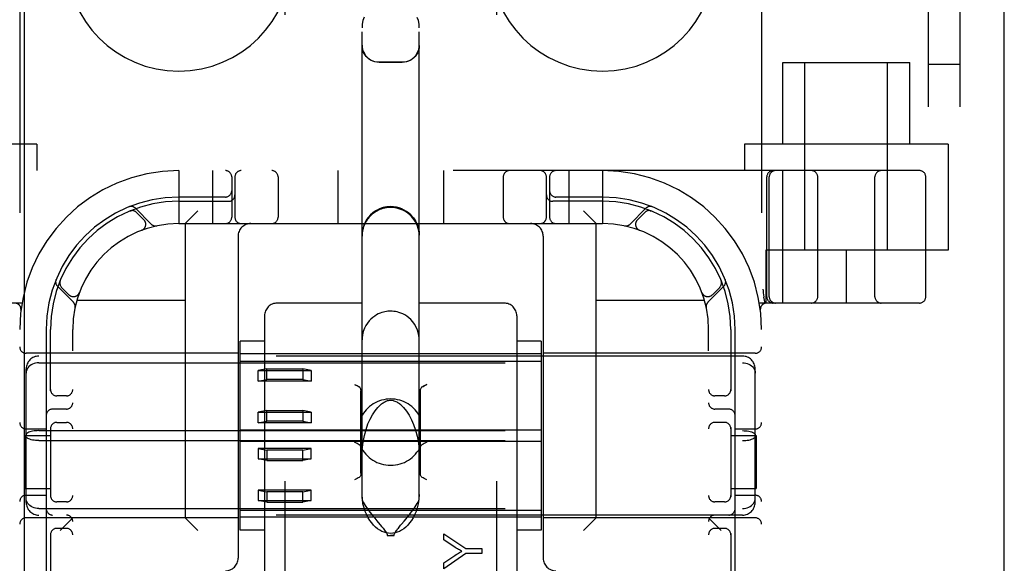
# Model space of a CAD drawing. Header units: inches. Extents: x 0 to 200, y 0 to 129.
# Tile 54 of 118: x 98.13 to 100.45, y 49.2 to 50.48. Entities that reach past the tile are written whole.
import ezdxf

# ---------------------------------------------------------------- set-up
doc = ezdxf.new("R2010")
doc.units = ezdxf.units.IN
doc.header["$LTSCALE"] = 11
doc.header["$MEASUREMENT"] = 0
doc.linetypes.add('HIDDEN', pattern=[0.2, 0.1, -0.1])
doc.layers.get('0').update_dxf_attribs({"linetype": 'CONTINUOUS'})
doc.layers.add('DEFAULT_2', color=8, linetype='HIDDEN')
doc.layers.add('DOOR_ASSEMBLY', color=7, linetype='CONTINUOUS')

msp = doc.modelspace()

# ---------------------------------------------------------------- linework, layer by layer
at = {"color": 3, "linetype": 'Continuous'}
msp.add_line((100.4515, 14.7298), (100.4515, 82.5218), dxfattribs=at)
at = {"layer": 'DEFAULT_2', "color": 8, "linetype": 'HIDDEN'}
for p, q in [((98.7538, 51.593), (98.7538, 46.0925)), ((99.2538, 51.593), (99.2538, 46.0925)), ((100.2725, 45.8758), (100.2725, 51.3758)), ((100.3475, 45.8758), (100.3475, 51.3758)), ((98.1288, 51.1258), (98.1288, 46.1258)), ((99.8788, 51.1258), (99.8788, 46.1258)), ((98.9363, 49.3528), (98.9363, 50.4624)), ((99.0713, 49.3528), (99.0713, 50.4624)), ((98.9763, 50.3817), (99.0313, 50.3817)), ((99.9288, 50.3808), (100.2288, 50.3808)), ((99.9288, 50.1878), (99.9288, 50.3808)), ((99.9813, 49.9383), (99.9813, 50.3808)), ((100.1763, 49.9383), (100.1763, 50.3808)), ((100.2288, 50.1878), (100.2288, 50.3808)), ((100.3475, 50.3758), (100.2725, 50.3758)), ((98.1688, 50.1878), (97.6888, 50.1878)), ((98.1688, 50.1878), (98.1688, 50.1258)), ((100.3188, 50.1878), (99.8388, 50.1878)), ((99.8388, 50.1878), (99.8388, 50.1258)), ((100.3188, 50.1878), (100.3188, 49.9383)), ((100.2513, 50.1258), (97.7563, 50.1258)), ((98.5038, 50.1258), (98.5038, 50.0008)), ((98.5838, 50.1258), (98.5838, 50.0008)), ((98.6288, 50.1108), (98.6288, 50.0158)), ((98.6363, 50.1108), (98.6363, 50.0158)), ((98.7382, 50.1108), (98.7382, 50.0158)), ((98.8788, 50.1258), (98.8788, 50.0008)), ((99.1288, 50.1258), (99.1288, 50.0008)), ((99.2694, 50.1108), (99.2694, 50.0158)), ((99.3713, 50.0158), (99.3713, 50.1108)), ((99.3788, 50.1108), (99.3788, 50.0158)), ((99.4238, 50.1258), (99.4238, 50.0008)), ((99.5038, 50.1258), (99.5038, 50.0008)), ((99.8913, 49.8283), (99.8913, 50.1108)), ((99.8969, 49.8283), (99.8969, 50.1108)), ((99.929, 49.8133), (99.929, 50.1258)), ((100.0113, 49.8283), (100.0113, 50.1108)), ((100.1463, 49.8283), (100.1463, 50.1108)), ((100.2663, 49.8283), (100.2663, 50.1108)), ((98.6138, 50.0633), (98.5038, 50.0633)), ((99.5038, 50.0633), (99.3938, 50.0633)), ((98.4391, 49.9994), (98.4015, 50.037)), ((98.5038, 50.0533), (98.6213, 50.0533)), ((99.5038, 50.0533), (99.3863, 50.0533)), ((99.6061, 50.037), (99.5685, 49.9994)), ((98.3896, 50.0309), (98.3882, 50.0303)), ((98.3882, 50.0303), (98.3882, 50.0304)), ((98.3882, 50.0303), (98.3882, 50.0303)), ((98.4217, 50.0097), (98.4044, 50.027)), ((98.5188, 50.0008), (98.5488, 50.0308)), ((99.4888, 50.0008), (99.4588, 50.0308)), ((99.6032, 50.027), (99.5859, 50.0097)), ((99.6194, 50.0303), (99.618, 50.0309)), ((98.5038, 50.0008), (99.5038, 50.0008)), ((98.5188, 50.0008), (98.5188, 49.3068)), ((99.4888, 49.3068), (99.4888, 50.0008)), ((98.4167, 49.9851), (98.4163, 49.985)), ((98.4167, 49.9851), (98.417, 49.9852)), ((98.6438, 49.9708), (98.6438, 49.2118)), ((99.3638, 49.9708), (99.3638, 49.2118)), ((99.5906, 49.9852), (99.5909, 49.9851)), ((99.5912, 49.985), (99.5909, 49.9851)), ((100.3188, 49.9383), (99.8888, 49.9383)), ((99.8888, 49.9383), (99.8888, 49.8133)), ((100.0788, 49.9383), (100.0788, 49.8133)), ((98.2176, 49.8531), (98.2552, 49.8155)), ((98.2242, 49.8664), (98.2237, 49.865)), ((99.7524, 49.8155), (99.79, 49.8531)), ((99.7839, 49.865), (99.7833, 49.8664)), ((99.7833, 49.8664), (99.7833, 49.8664)), ((98.2276, 49.8502), (98.2449, 49.8329)), ((98.2693, 49.8376), (98.2695, 49.8379)), ((98.2696, 49.8382), (98.2694, 49.8379)), ((99.7381, 49.8379), (99.738, 49.8382)), ((99.7381, 49.8379), (99.7382, 49.8376)), ((99.7627, 49.8329), (99.78, 49.8502)), ((99.884, 49.8279), (99.8841, 49.8274)), ((99.8875, 49.8129), (99.8841, 49.8274)), ((98.134, 49.8133), (97.7563, 49.8133)), ((98.2635, 49.8198), (98.5188, 49.8198)), ((98.9363, 49.8133), (98.7363, 49.8133)), ((99.2713, 49.8133), (99.0713, 49.8133)), ((99.4888, 49.8198), (99.7441, 49.8198)), ((100.2513, 49.8133), (99.8735, 49.8133)), ((98.1316, 49.7965), (98.1316, 49.7965)), ((98.7063, 49.7832), (98.7063, 49.1012)), ((99.3013, 49.7832), (99.3013, 49.1012)), ((99.876, 49.7965), (99.876, 49.7965)), ((99.876, 49.7965), (99.876, 49.7965)), ((98.1913, 49.7508), (98.1913, 49.1408)), ((98.2013, 49.6066), (98.2013, 49.7508)), ((98.2538, 47.5008), (98.2538, 49.7508)), ((99.7538, 47.5008), (99.7538, 49.7508)), ((99.8063, 49.7508), (99.8063, 49.6066)), ((99.8163, 49.1408), (99.8163, 49.7508)), ((98.7063, 49.7235), (98.6488, 49.7235)), ((98.6488, 49.278), (98.6488, 49.7235)), ((99.3588, 49.7235), (99.3013, 49.7235)), ((99.3588, 49.7235), (99.3588, 49.278)), ((98.6438, 49.6948), (98.1438, 49.6948)), ((99.8338, 49.6883), (98.1738, 49.6883)), ((99.3588, 49.6933), (98.6488, 49.6933)), ((99.8638, 49.6948), (99.3638, 49.6948)), ((98.1738, 49.6726), (99.8338, 49.6726)), ((98.6488, 49.6766), (99.3588, 49.6766)), ((98.1438, 49.3434), (98.1438, 49.6582)), ((98.7113, 49.658), (98.6913, 49.654)), ((98.6913, 49.654), (98.8163, 49.654)), ((98.6913, 49.6294), (98.6913, 49.654)), ((98.7113, 49.658), (98.7963, 49.658)), ((98.7113, 49.6334), (98.7113, 49.658)), ((98.8163, 49.654), (98.7963, 49.658)), ((98.7963, 49.658), (98.7963, 49.6334)), ((98.8163, 49.654), (98.8163, 49.6294)), ((99.8638, 49.3434), (99.8638, 49.6582)), ((98.6913, 49.6294), (98.7113, 49.6334)), ((98.8163, 49.6294), (98.6913, 49.6294)), ((98.7963, 49.6334), (98.7113, 49.6334)), ((98.7963, 49.6334), (98.8163, 49.6294)), ((98.9188, 49.6211), (98.9218, 49.6195)), ((98.9272, 49.6168), (98.9294, 49.6157)), ((98.9338, 49.4121), (98.9338, 49.6058)), ((99.0738, 49.6058), (99.0738, 49.4121)), ((98.2388, 49.5945), (98.2163, 49.5945)), ((99.7913, 49.5945), (99.7688, 49.5945)), ((98.2388, 49.5633), (98.2063, 49.5633)), ((98.7113, 49.5597), (98.6913, 49.5557)), ((98.6913, 49.5557), (98.8163, 49.5557)), ((98.6913, 49.5311), (98.6913, 49.5557)), ((98.7113, 49.5597), (98.7963, 49.5597)), ((98.7113, 49.5351), (98.7113, 49.5597)), ((98.8163, 49.5557), (98.7963, 49.5597)), ((98.7963, 49.5597), (98.7963, 49.5351)), ((98.8163, 49.5557), (98.8163, 49.5311)), ((99.8013, 49.5633), (99.7688, 49.5633)), ((98.2163, 49.532), (98.2388, 49.532)), ((98.6913, 49.5311), (98.7113, 49.5351)), ((98.8163, 49.5311), (98.6913, 49.5311)), ((98.7963, 49.5351), (98.7113, 49.5351)), ((98.7963, 49.5351), (98.8163, 49.5311)), ((99.7913, 49.532), (99.7688, 49.532)), ((98.1438, 49.5164), (98.1913, 49.5164)), ((98.1738, 49.5125), (99.8338, 49.5125)), ((98.2013, 49.52), (98.2013, 49.3566)), ((98.6488, 49.5142), (99.3588, 49.5142)), ((99.8063, 49.52), (99.8063, 49.3566)), ((99.8163, 49.5164), (99.8638, 49.5164)), ((98.1418, 49.5008), (98.2013, 49.5008)), ((98.1418, 49.5008), (98.1418, 49.3758)), ((98.1738, 49.4891), (99.8338, 49.4891)), ((98.6488, 49.4874), (99.3588, 49.4874)), ((99.8063, 49.5008), (99.8658, 49.5008)), ((99.8658, 49.5008), (99.8658, 49.3758)), ((98.8163, 49.4705), (98.6913, 49.4705)), ((98.6913, 49.4705), (98.7113, 49.4664)), ((98.6913, 49.4705), (98.6913, 49.4459)), ((98.7963, 49.4664), (98.7113, 49.4664)), ((98.7113, 49.4664), (98.7113, 49.4419)), ((98.7963, 49.4664), (98.8163, 49.4705)), ((98.7963, 49.4419), (98.7963, 49.4664)), ((98.8163, 49.4459), (98.8163, 49.4705)), ((98.6913, 49.4459), (98.8163, 49.4459)), ((98.7113, 49.4419), (98.6913, 49.4459)), ((98.7113, 49.4419), (98.7963, 49.4419)), ((98.8163, 49.4459), (98.7963, 49.4419)), ((98.1418, 49.3758), (98.2013, 49.3758)), ((98.8163, 49.3722), (98.6913, 49.3722)), ((98.6913, 49.3722), (98.7113, 49.3681)), ((98.6913, 49.3722), (98.6913, 49.3476)), ((98.7963, 49.3681), (98.7113, 49.3681)), ((98.7113, 49.3681), (98.7113, 49.3436)), ((98.7963, 49.3681), (98.8163, 49.3722)), ((98.7963, 49.3436), (98.7963, 49.3681)), ((98.8163, 49.3476), (98.8163, 49.3722)), ((99.8063, 49.3758), (99.8658, 49.3758)), ((98.1438, 49.3602), (98.1913, 49.3602)), ((98.2388, 49.3445), (98.2163, 49.3445)), ((98.6913, 49.3476), (98.8163, 49.3476)), ((98.7113, 49.3436), (98.6913, 49.3476)), ((98.7113, 49.3436), (98.7963, 49.3436)), ((98.8163, 49.3476), (98.7963, 49.3436)), ((99.7913, 49.3445), (99.7688, 49.3445)), ((99.8163, 49.3602), (99.8638, 49.3602)), ((98.1738, 49.3289), (99.8338, 49.3289)), ((98.6488, 49.3249), (99.3588, 49.3249)), ((98.6438, 49.3068), (98.1438, 49.3068)), ((99.8338, 49.3133), (98.1738, 49.3133)), ((98.2538, 49.3068), (98.2238, 49.2768)), ((98.5188, 49.3068), (98.5488, 49.2768)), ((99.3588, 49.3083), (98.6488, 49.3083)), ((98.9714, 49.2997), (98.9823, 49.2867)), ((99.0358, 49.2992), (99.0404, 49.3048)), ((99.8638, 49.3068), (99.3638, 49.3068)), ((99.4888, 49.3068), (99.4588, 49.2768)), ((99.7538, 49.3068), (99.7838, 49.2768)), ((98.2013, 49.27), (98.2013, 49.1408)), ((98.2388, 49.282), (98.2163, 49.282)), ((98.7063, 49.278), (98.6488, 49.278)), ((99.3588, 49.278), (99.3013, 49.278)), ((99.7913, 49.282), (99.7688, 49.282)), ((99.8063, 49.27), (99.8063, 49.1408)), ((98.9956, 49.2655), (99.012, 49.2655)), ((99.129, 49.2694), (99.1809, 49.2348)), ((99.129, 49.255), (99.129, 49.2694)), ((99.1561, 49.2372), (99.129, 49.255)), ((99.1809, 49.2348), (99.219, 49.2348)), ((99.219, 49.2348), (99.219, 49.2229)), ((99.1809, 49.2229), (99.129, 49.1869)), ((99.129, 49.2008), (99.1555, 49.2182)), ((99.129, 49.1869), (99.129, 49.2008)), ((99.219, 49.2229), (99.1809, 49.2229))]:
    msp.add_line(p, q, dxfattribs=at)
for points in [[(98.941, 50.4872), (98.9385, 50.4795), (98.9369, 50.4712), (98.9363, 50.4624)], [(99.0713, 50.4624), (99.0707, 50.4712), (99.0691, 50.4795), (99.0666, 50.4871)], [(98.9363, 50.4217), (98.9366, 50.4165), (98.9377, 50.4114), (98.9393, 50.4064), (98.9417, 50.4017), (98.9446, 50.3974), (98.948, 50.3934), (98.9519, 50.39), (98.9563, 50.3871), (98.961, 50.3848), (98.9659, 50.3831), (98.9711, 50.3821), (98.9763, 50.3817)], [(98.9763, 50.3811), (98.9716, 50.3813), (98.9668, 50.3821), (98.9622, 50.3836), (98.9576, 50.3856), (98.9533, 50.3882), (98.9493, 50.3914), (98.9457, 50.3951), (98.9425, 50.3994), (98.9399, 50.4042), (98.9379, 50.4093), (98.9367, 50.4148), (98.9363, 50.4206)], [(99.0313, 50.3817), (99.0365, 50.3821), (99.0416, 50.3831), (99.0466, 50.3848), (99.0513, 50.3871), (99.0556, 50.39), (99.0596, 50.3934), (99.063, 50.3974), (99.0659, 50.4017), (99.0682, 50.4064), (99.0699, 50.4114), (99.0709, 50.4165), (99.0713, 50.4217)], [(99.0713, 50.4206), (99.0709, 50.4148), (99.0696, 50.4093), (99.0677, 50.4042), (99.0651, 50.3994), (99.0619, 50.3951), (99.0583, 50.3914), (99.0543, 50.3882), (99.0499, 50.3856), (99.0454, 50.3836), (99.0407, 50.3821), (99.036, 50.3813), (99.0313, 50.3811)], [(99.0038, 50.0408), (98.995, 50.0402), (98.9863, 50.0385), (98.978, 50.0356), (98.97, 50.0317), (98.9627, 50.0268), (98.9561, 50.021), (98.9502, 50.0144), (98.9453, 50.007), (98.9414, 49.9991), (98.9386, 49.9907), (98.9369, 49.9821), (98.9363, 49.9733)], [(99.0038, 50.0389), (98.9989, 50.0387), (98.9942, 50.0382), (98.9897, 50.0374), (98.9855, 50.0363), (98.9817, 50.0351), (98.9783, 50.0338), (98.9752, 50.0325), (98.9724, 50.031), (98.9696, 50.0295), (98.967, 50.0279), (98.9646, 50.0262), (98.9622, 50.0244), (98.9599, 50.0226), (98.9578, 50.0207), (98.9559, 50.0188), (98.954, 50.0169), (98.9523, 50.0149), (98.9506, 50.0129), (98.9491, 50.0108), (98.9476, 50.0086), (98.9462, 50.0064), (98.9448, 50.004), (98.9434, 50.0015), (98.9422, 49.9988), (98.941, 49.9959), (98.9399, 49.9929), (98.9389, 49.9897), (98.938, 49.9863), (98.9373, 49.9828), (98.9368, 49.9791), (98.9364, 49.9752), (98.9363, 49.9712)], [(99.0038, 50.0408), (99.0126, 50.0402), (99.0213, 50.0385), (99.0296, 50.0356), (99.0375, 50.0317), (99.0449, 50.0268), (99.0515, 50.021), (99.0573, 50.0144), (99.0622, 50.007), (99.0661, 49.9991), (99.069, 49.9907), (99.0707, 49.9821), (99.0713, 49.9733)], [(99.0713, 49.9712), (99.071, 49.9776), (99.0701, 49.9837), (99.0687, 49.9895), (99.0669, 49.995), (99.0648, 50.0002), (99.0622, 50.005), (99.0594, 50.0095), (99.0562, 50.0138), (99.0528, 50.0177), (99.0491, 50.0213), (99.0452, 50.0246), (99.0412, 50.0275), (99.0369, 50.0301), (99.0326, 50.0324), (99.0281, 50.0343), (99.0234, 50.0359), (99.0185, 50.0372), (99.0136, 50.0381), (99.0087, 50.0387), (99.0038, 50.0389)], [(98.3882, 50.0304), (98.3883, 50.0304), (98.3884, 50.0304), (98.3885, 50.0305), (98.3887, 50.0305), (98.3889, 50.0306), (98.3891, 50.0307), (98.3893, 50.0307), (98.3895, 50.0308), (98.3897, 50.0309), (98.39, 50.0309), (98.3902, 50.031), (98.3904, 50.031), (98.3907, 50.0311), (98.3909, 50.0311), (98.3912, 50.0312), (98.3914, 50.0312), (98.3917, 50.0313), (98.392, 50.0313), (98.3921, 50.0313)], [(99.6156, 50.0313), (99.6157, 50.0313), (99.6161, 50.0312), (99.6164, 50.0312), (99.6168, 50.0311), (99.6171, 50.031), (99.6174, 50.031), (99.6177, 50.0309), (99.618, 50.0308), (99.6183, 50.0307), (99.6186, 50.0306), (99.6188, 50.0305), (99.6191, 50.0305), (99.6192, 50.0304), (99.6193, 50.0304)], [(99.6193, 50.0304), (99.6193, 50.0303), (99.6194, 50.0303)], [(98.2233, 49.8626), (98.2233, 49.8627), (98.2233, 49.8631), (98.2234, 49.8634), (98.2235, 49.8638), (98.2235, 49.8641), (98.2236, 49.8644), (98.2237, 49.8647), (98.2238, 49.865), (98.2239, 49.8653), (98.224, 49.8656), (98.224, 49.8658), (98.2241, 49.8661), (98.2242, 49.8662), (98.2242, 49.8663)], [(98.2242, 49.8663), (98.2242, 49.8663), (98.2242, 49.8664)], [(99.7833, 49.8664), (99.7834, 49.8663), (99.7834, 49.8662), (99.7835, 49.8661), (99.7835, 49.8658), (99.7836, 49.8656), (99.7837, 49.8654), (99.7838, 49.8651), (99.7838, 49.8649), (99.7839, 49.8646), (99.784, 49.8644), (99.784, 49.8641), (99.7841, 49.8638), (99.7841, 49.8635), (99.7842, 49.8633), (99.7842, 49.863), (99.7843, 49.8627), (99.7843, 49.8625)], [(99.8819, 49.8462), (99.8825, 49.8418), (99.883, 49.8373), (99.8835, 49.8327), (99.884, 49.8279)], [(99.0038, 49.7942), (99.0004, 49.7941), (98.9971, 49.7939), (98.9937, 49.7934), (98.9903, 49.7928), (98.9866, 49.792), (98.9828, 49.7909), (98.9788, 49.7894), (98.9747, 49.7876), (98.9704, 49.7854), (98.9661, 49.7827), (98.9617, 49.7795), (98.9573, 49.7757), (98.9531, 49.7713), (98.9491, 49.7663), (98.9453, 49.7604), (98.942, 49.7538), (98.9393, 49.7465), (98.9373, 49.7386), (98.9364, 49.7303), (98.9363, 49.7267)], [(99.0713, 49.7267), (99.0711, 49.7316), (99.0698, 49.7406), (99.0675, 49.7491), (99.0642, 49.7568), (99.0603, 49.7636), (99.056, 49.7694), (99.0514, 49.7745), (99.0467, 49.7788), (99.0419, 49.7824), (99.0371, 49.7854), (99.0323, 49.7879), (99.0276, 49.7898), (99.0232, 49.7914), (99.0189, 49.7925), (99.0149, 49.7933), (99.0111, 49.7938), (99.0075, 49.7941), (99.0038, 49.7942)], [(98.1738, 49.6726), (98.17, 49.6724), (98.1662, 49.6719), (98.1625, 49.6709), (98.159, 49.6695), (98.1558, 49.6678), (98.1528, 49.6657), (98.1502, 49.6634), (98.148, 49.6607), (98.1462, 49.6578), (98.1449, 49.6547), (98.1441, 49.6515), (98.1438, 49.6482)], [(99.8338, 49.6726), (99.8376, 49.6724), (99.8414, 49.6719), (99.845, 49.6709), (99.8485, 49.6695), (99.8518, 49.6678), (99.8548, 49.6657), (99.8574, 49.6634), (99.8596, 49.6607), (99.8614, 49.6578), (99.8627, 49.6547), (99.8635, 49.6515), (99.8638, 49.6482)], [(98.9294, 49.6157), (98.9272, 49.6169), (98.9246, 49.6181), (98.9218, 49.6196)], [(99.0782, 49.6157), (99.0804, 49.6169), (99.083, 49.6181), (99.0858, 49.6196), (99.0888, 49.6211)], [(99.0888, 49.6211), (99.0858, 49.6195), (99.083, 49.6181), (99.0804, 49.6168)], [(98.9337, 49.608), (98.9333, 49.61), (98.9327, 49.6119), (98.9318, 49.6134), (98.9307, 49.6147), (98.9294, 49.6157)], [(98.9333, 49.61), (98.9337, 49.608), (98.9338, 49.6058)], [(99.0738, 49.6058), (99.0739, 49.608), (99.0743, 49.61)], [(99.0782, 49.6157), (99.0768, 49.6147), (99.0757, 49.6134), (99.0749, 49.6119), (99.0743, 49.61)], [(98.9779, 49.5716), (98.9801, 49.5736), (98.9822, 49.5754), (98.9843, 49.577), (98.9864, 49.5784), (98.9884, 49.5796), (98.9904, 49.5807), (98.9924, 49.5817), (98.9944, 49.5825), (98.9966, 49.5832), (98.9987, 49.5837), (99.0009, 49.5841), (99.0031, 49.5843), (99.0038, 49.5843)], [(99.0038, 49.5843), (99.0046, 49.5843), (99.007, 49.5841), (99.0094, 49.5836), (99.0116, 49.583), (99.0138, 49.5822), (99.016, 49.5813), (99.0181, 49.5802), (99.0202, 49.579), (99.0222, 49.5777), (99.0243, 49.5762), (99.0262, 49.5747), (99.0282, 49.573), (99.0297, 49.5716)], [(98.9363, 49.4517), (98.9368, 49.4673), (98.9388, 49.4852), (98.9418, 49.5011), (98.9457, 49.5154), (98.9502, 49.5282), (98.9553, 49.5397), (98.9609, 49.5499), (98.9669, 49.559), (98.9734, 49.567), (98.9779, 49.5716)], [(99.0297, 49.5716), (99.0344, 49.5668), (99.0411, 49.5584), (99.0473, 49.5489), (99.0529, 49.5383), (99.058, 49.5266), (99.0624, 49.5137), (99.0662, 49.4992), (99.0691, 49.4833), (99.0708, 49.4662), (99.0713, 49.4517)], [(98.1738, 49.5125), (98.17, 49.5124), (98.1662, 49.5121), (98.1625, 49.5117), (98.159, 49.5112), (98.1558, 49.5104), (98.1528, 49.5096), (98.1502, 49.5086), (98.148, 49.5075), (98.1462, 49.5063), (98.1449, 49.5051), (98.1441, 49.5038), (98.1438, 49.5025)], [(99.8338, 49.5125), (99.8376, 49.5124), (99.8414, 49.5121), (99.845, 49.5117), (99.8485, 49.5112), (99.8518, 49.5104), (99.8548, 49.5096), (99.8574, 49.5086), (99.8596, 49.5075), (99.8614, 49.5063), (99.8627, 49.5051), (99.8635, 49.5038), (99.8638, 49.5025)], [(98.1738, 49.4891), (98.17, 49.4892), (98.1662, 49.4894), (98.1625, 49.4898), (98.159, 49.4904), (98.1558, 49.4911), (98.1528, 49.492), (98.1502, 49.493), (98.148, 49.4941), (98.1462, 49.4953), (98.1449, 49.4965), (98.1441, 49.4978), (98.1438, 49.4991)], [(98.9329, 49.4758), (98.9317, 49.4777), (98.9298, 49.4794), (98.9275, 49.4809), (98.9248, 49.4823), (98.9218, 49.4838), (98.9188, 49.4853)], [(99.0888, 49.4853), (99.0857, 49.4838), (99.0828, 49.4823), (99.0801, 49.4809), (99.0777, 49.4794), (99.0759, 49.4777), (99.0746, 49.4758)], [(99.8338, 49.4891), (99.8376, 49.4892), (99.8414, 49.4894), (99.845, 49.4898), (99.8485, 49.4904), (99.8518, 49.4911), (99.8548, 49.492), (99.8574, 49.493), (99.8596, 49.4941), (99.8614, 49.4953), (99.8627, 49.4965), (99.8635, 49.4978), (99.8638, 49.4991)], [(98.9338, 49.4121), (98.9337, 49.4098), (98.9333, 49.4078), (98.9327, 49.406), (98.9318, 49.4044), (98.9307, 49.4032), (98.9294, 49.4022)], [(99.0782, 49.4022), (99.0768, 49.4032), (99.0757, 49.4044), (99.0749, 49.406), (99.0743, 49.4078), (99.0739, 49.4098), (99.0738, 49.4121)], [(98.9294, 49.4022), (98.9272, 49.401), (98.9246, 49.3997), (98.9218, 49.3983), (98.9188, 49.3968)], [(99.0888, 49.3968), (99.0858, 49.3983), (99.083, 49.3997), (99.0804, 49.401), (99.0782, 49.4022)], [(98.1738, 49.3289), (98.17, 49.3291), (98.1662, 49.3297), (98.1625, 49.3307), (98.159, 49.3321), (98.1558, 49.3338), (98.1528, 49.3358), (98.1502, 49.3382), (98.148, 49.3409), (98.1462, 49.3438), (98.1449, 49.3469), (98.1441, 49.3501), (98.1438, 49.3534)], [(99.0713, 49.3622), (99.0705, 49.3506), (99.069, 49.34), (99.0667, 49.3304), (99.0637, 49.3217), (99.0604, 49.3139), (99.0567, 49.3068), (99.0527, 49.3004), (99.0485, 49.2947), (99.044, 49.2896), (99.0394, 49.2851), (99.0346, 49.2811), (99.0297, 49.2778), (99.0245, 49.275), (99.0193, 49.2728), (99.0141, 49.2713), (99.0089, 49.2704), (99.0038, 49.2701), (98.9987, 49.2704), (98.9935, 49.2713), (98.9882, 49.2728), (98.983, 49.275), (98.9779, 49.2778), (98.973, 49.2811), (98.9682, 49.2851), (98.9635, 49.2896), (98.9591, 49.2947), (98.9549, 49.3004), (98.9509, 49.3068), (98.9472, 49.3139), (98.9438, 49.3217), (98.9409, 49.3304), (98.9385, 49.34), (98.937, 49.3506), (98.9363, 49.3622)], [(98.9363, 49.3528), (98.9367, 49.3503), (98.9377, 49.3472), (98.9393, 49.3436), (98.9415, 49.3397), (98.944, 49.3356), (98.9467, 49.3315), (98.9496, 49.3273), (98.9526, 49.3233), (98.9555, 49.3195), (98.9583, 49.3158), (98.9611, 49.3122), (98.9638, 49.3089), (98.9664, 49.3057), (98.9714, 49.2997)], [(99.0404, 49.3048), (99.0429, 49.3078), (99.0454, 49.311), (99.048, 49.3142), (99.0506, 49.3176), (99.0533, 49.3211), (99.0561, 49.3248), (99.0589, 49.3286), (99.0616, 49.3325), (99.0641, 49.3365), (99.0665, 49.3403), (99.0685, 49.344), (99.07, 49.3474), (99.0709, 49.3504), (99.0713, 49.3528)], [(99.8338, 49.3289), (99.8376, 49.3291), (99.8414, 49.3297), (99.845, 49.3307), (99.8485, 49.3321), (99.8518, 49.3338), (99.8548, 49.3358), (99.8574, 49.3382), (99.8596, 49.3409), (99.8614, 49.3438), (99.8627, 49.3469), (99.8635, 49.3501), (99.8638, 49.3534)], [(99.0237, 49.2848), (99.0274, 49.2893), (99.0294, 49.2916), (99.0358, 49.2992)], [(98.9823, 49.2867), (98.9843, 49.2844), (98.9861, 49.2821), (98.9879, 49.28), (98.9895, 49.2778), (98.991, 49.2758), (98.9924, 49.2738), (98.9937, 49.2718), (98.9946, 49.2698), (98.9953, 49.2677), (98.9956, 49.2655)], [(99.012, 49.2655), (99.0122, 49.2675), (99.0128, 49.2694), (99.0136, 49.2712), (99.0147, 49.2731), (99.0159, 49.275), (99.0173, 49.2768), (99.0188, 49.2787), (99.0203, 49.2807), (99.022, 49.2827), (99.0237, 49.2848)], [(98.9956, 49.2655), (98.9976, 49.2655), (98.9997, 49.2655), (99.0017, 49.2654), (99.0038, 49.2654)], [(99.012, 49.2655), (99.01, 49.2655), (99.0079, 49.2655), (99.0059, 49.2654), (99.0038, 49.2654)], [(99.1555, 49.2182), (99.1584, 49.2202), (99.1612, 49.222), (99.1639, 49.2236), (99.1665, 49.2252), (99.169, 49.2267), (99.1714, 49.2281)], [(99.1714, 49.2281), (99.1688, 49.2295), (99.1662, 49.231), (99.1637, 49.2325), (99.1611, 49.2341), (99.1586, 49.2356), (99.1561, 49.2372)]]:
    msp.add_lwpolyline(points, dxfattribs=at)
for centre, radius, start, end in [((98.5038, 50.6258), 0.2656, 180, 360), ((99.5038, 50.6258), 0.2656, 180, 360), ((98.5038, 49.7508), 0.375, 90, 180), ((98.6138, 50.1108), 0.015, 0, 90), ((98.6513, 50.1108), 0.015, 90, 180), ((98.7232, 50.1108), 0.015, 0, 90), ((99.2844, 50.1108), 0.015, 90, 180), ((99.3563, 50.1108), 0.015, 0, 90), ((99.3938, 50.1108), 0.015, 90, 180), ((99.5038, 49.7508), 0.375, 0, 90), ((99.9063, 50.1108), 0.015, 90, 180), ((99.9119, 50.1108), 0.015, 90, 180), ((99.9963, 50.1108), 0.015, 0, 90), ((100.1613, 50.1108), 0.015, 90, 180), ((100.2513, 50.1108), 0.015, 0, 90), ((98.5038, 49.7508), 0.3125, 90, 180), ((98.6138, 50.0783), 0.015, 270, 360), ((98.6213, 50.0683), 0.015, 270, 360), ((99.3863, 50.0683), 0.015, 180, 270), ((99.3938, 50.0783), 0.015, 180, 270), ((99.5038, 49.7508), 0.3125, 0, 90), ((98.5038, 49.7508), 0.3025, 90, 180), ((98.3912, 50.0267), 0.0145, 45, 112.1958), ((99.0038, 49.9733), 0.0675, 0, 180), ((99.5038, 49.7508), 0.3025, 0, 90), ((99.6164, 50.0267), 0.0145, 67.8042, 135), ((98.3937, 50.0164), 0.015, 45, 112.5046), ((98.6138, 50.0158), 0.015, 270, 360), ((98.6513, 50.0158), 0.015, 180, 270), ((98.7232, 50.0158), 0.015, 270, 360), ((99.2844, 50.0158), 0.015, 180, 270), ((99.3563, 50.0158), 0.015, 270, 360), ((99.3938, 50.0158), 0.015, 180, 270), ((99.6138, 50.0164), 0.015, 67.4954, 135), ((98.5038, 49.7508), 0.25, 90, 180), ((98.4111, 49.999), 0.015, 290.4747, 45), ((98.4493, 50.0096), 0.0145, 225, 281.8855), ((98.6738, 49.9708), 0.03, 90, 180), ((99.3338, 49.9708), 0.03, 0, 90), ((99.5038, 49.7508), 0.25, 0, 90), ((99.5583, 50.0096), 0.0145, 258.1145, 315), ((99.5965, 49.999), 0.015, 135, 249.5253), ((98.2279, 49.8634), 0.0145, 157.8042, 225), ((98.2382, 49.8608), 0.015, 157.4954, 225), ((99.7694, 49.8608), 0.015, 315, 22.5046), ((99.7797, 49.8634), 0.0145, 315, 22.1958), ((98.2555, 49.8435), 0.015, 225, 339.5253), ((99.752, 49.8435), 0.015, 200.4747, 315), ((99.9063, 49.8283), 0.015, 180, 270), ((99.9119, 49.8283), 0.015, 180, 270), ((99.9963, 49.8283), 0.015, 270, 360), ((100.1613, 49.8283), 0.015, 180, 270), ((100.2513, 49.8283), 0.015, 270, 360), ((98.1167, 49.7983), 0.015, 353.0043, 90), ((98.245, 49.8053), 0.0145, 348.1145, 45), ((98.7363, 49.7833), 0.03, 90, 180), ((99.2713, 49.7833), 0.03, 0, 90), ((99.7626, 49.8053), 0.0145, 135, 191.8855), ((99.8909, 49.7983), 0.015, 90, 186.9957), ((98.1438, 49.7098), 0.015, 180, 270), ((98.1738, 49.6583), 0.03, 90, 180), ((99.8338, 49.6583), 0.03, 0, 90), ((99.8638, 49.7098), 0.015, 270, 360), ((98.2163, 49.6095), 0.015, 180, 270), ((98.2388, 49.6095), 0.015, 270, 0), ((99.7688, 49.6095), 0.015, 180, 270), ((99.7913, 49.6095), 0.015, 270, 0), ((98.2388, 49.5783), 0.015, 270, 360), ((99.0038, 49.5089), 0.0782, 26.6531, 153.346), ((99.7688, 49.5783), 0.015, 180, 270), ((98.2063, 49.5483), 0.015, 90, 180), ((99.8013, 49.5483), 0.015, 0, 90), ((98.1438, 49.5314), 0.015, 180, 270), ((98.2163, 49.517), 0.015, 90, 180), ((98.2388, 49.517), 0.015, 0, 90), ((99.7688, 49.517), 0.015, 90, 180), ((99.7913, 49.517), 0.015, 0, 90), ((99.8638, 49.5314), 0.015, 270, 360), ((99.0038, 49.5089), 0.0782, 205.0474, 334.9526), ((98.1438, 49.3452), 0.015, 90, 180), ((98.1738, 49.3433), 0.03, 180, 270), ((98.2163, 49.3595), 0.015, 180, 270), ((98.2388, 49.3595), 0.015, 270, 360), ((99.7688, 49.3595), 0.015, 180, 270), ((99.7913, 49.3595), 0.015, 270, 0), ((99.8338, 49.3433), 0.03, 270, 360), ((99.8638, 49.3452), 0.015, 0, 90), ((98.2063, 49.3283), 0.015, 180, 270), ((99.8013, 49.3283), 0.015, 270, 360), ((98.1438, 49.2918), 0.015, 90, 180), ((98.2388, 49.2983), 0.015, 0, 90), ((99.7688, 49.2983), 0.015, 90, 180), ((99.8638, 49.2918), 0.015, 0, 90), ((98.2163, 49.267), 0.015, 90, 180), ((98.2388, 49.267), 0.015, 0, 90), ((99.7688, 49.267), 0.015, 90, 180), ((99.7913, 49.267), 0.015, 0, 90), ((98.6138, 49.2118), 0.03, 270, 360), ((99.3938, 49.2118), 0.03, 180, 270)]:
    msp.add_arc(centre, radius, start, end, dxfattribs=at)
msp.add_ellipse((99.0038, 50.3805), major_axis=(0.0675, 0), ratio=0.009135, start_param=7.434368, end_param=8.273595, dxfattribs=at)
at = {"layer": 'DOOR_ASSEMBLY', "color": 3, "linetype": 'Continuous'}
msp.add_line((98.139, 79.7718), (98.139, 17.4798), dxfattribs=at)

doc.saveas('drawing.dxf')
